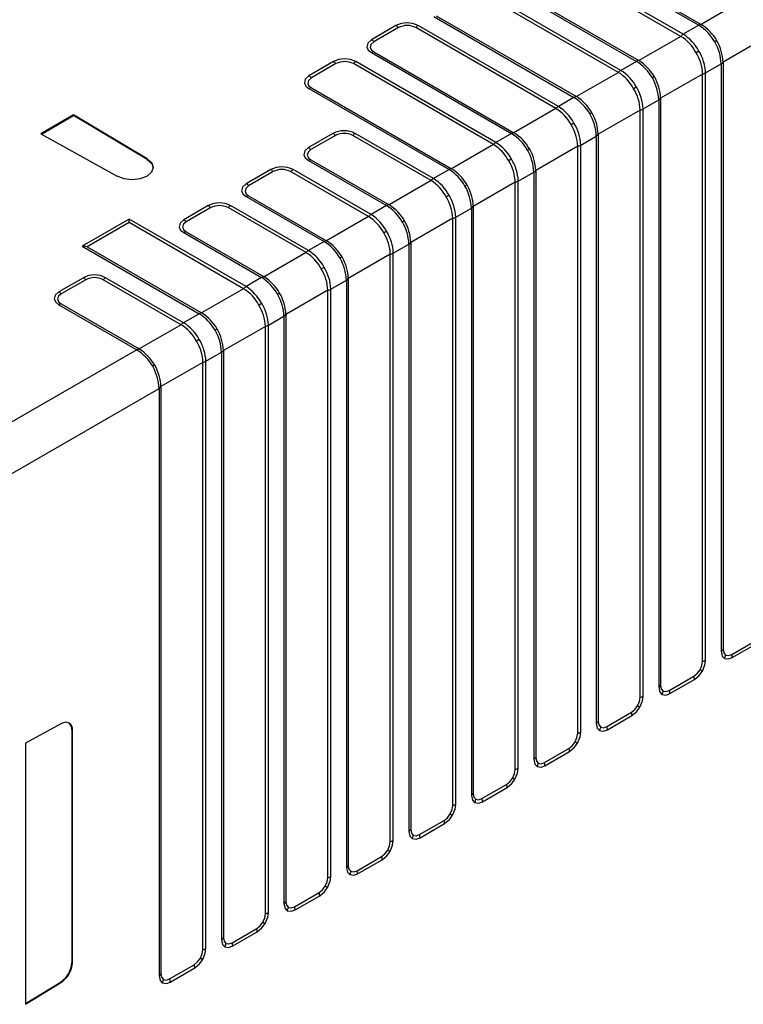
# Model space of a CAD drawing. Header units: millimetres. Extents: x 0 to 1397, y 0 to 1080.
# Tile 23 of 28: x 911 to 969, y 747 to 825. Entities that reach past the tile are written whole.
import ezdxf

# ---------------------------------------------------------------- set-up
doc = ezdxf.new("R2010")
doc.units = ezdxf.units.MM
doc.header["$LTSCALE"] = 5

msp = doc.modelspace()

# ---------------------------------------------------------------- linework, layer by layer
for p, q in [((953.897, 830.65), (964.999, 824.241)), ((954.091, 830.711), (965.194, 824.301)), ((963.571, 823.364), (952.468, 829.774)), ((963.765, 823.528), (952.662, 829.938)), ((948.947, 827.793), (960.05, 821.383)), ((949.141, 827.853), (960.244, 821.444)), ((958.621, 820.507), (947.518, 826.916)), ((958.815, 820.671), (947.712, 827.08)), ((968.52, 826.222), (965.194, 824.301)), ((944.191, 824.996), (955.294, 818.586)), ((940.996, 824.223), (939.047, 823.098)), ((953.865, 817.813), (942.762, 824.223)), ((943.997, 824.936), (955.1, 818.526)), ((964.999, 824.241), (963.765, 823.528)), ((941.19, 824.059), (939.241, 822.934)), ((953.671, 817.649), (942.568, 824.059)), ((963.571, 823.364), (960.244, 821.444)), ((970.243, 823.238), (966.916, 821.317)), ((939.047, 822.078), (950.15, 815.669)), ((939.241, 822.138), (950.344, 815.729)), ((936.046, 821.365), (934.098, 820.241)), ((936.24, 821.201), (934.292, 820.077)), ((948.721, 814.792), (937.619, 821.201)), ((948.916, 814.956), (937.813, 821.365)), ((960.05, 821.383), (958.815, 820.671)), ((965.533, 820.466), (966.767, 821.179)), ((966.767, 821.179), (966.767, 774.634)), ((966.916, 821.317), (966.916, 774.772)), ((958.621, 820.507), (955.294, 818.586)), ((965.294, 820.38), (961.967, 818.46)), ((965.294, 773.835), (965.294, 820.38)), ((965.533, 773.921), (965.533, 820.466)), ((934.098, 819.221), (945.2, 812.811)), ((934.292, 819.281), (945.395, 812.871)), ((955.1, 818.526), (953.865, 817.813)), ((960.583, 817.609), (961.817, 818.322)), ((961.817, 818.322), (961.817, 771.777)), ((961.967, 818.46), (961.967, 771.914)), ((915.451, 817.148), (912.854, 815.648)), ((921.289, 813.658), (915.451, 817.148)), ((915.451, 817.148), (915.451, 817.096)), ((953.671, 817.649), (950.344, 815.729)), ((960.344, 817.523), (957.017, 815.602)), ((960.344, 770.978), (960.344, 817.523)), ((960.583, 771.064), (960.583, 817.609)), ((912.9, 815.623), (915.451, 817.096)), ((921.289, 813.606), (915.451, 817.096)), ((912.854, 815.648), (918.899, 812.278)), ((936.003, 815.674), (934.057, 814.55)), ((943.966, 812.098), (937.772, 815.674)), ((950.15, 815.669), (948.916, 814.956)), ((957.017, 815.602), (957.017, 769.057)), ((936.197, 815.51), (934.251, 814.387)), ((943.772, 811.935), (937.577, 815.51)), ((955.633, 814.751), (956.868, 815.464)), ((956.868, 815.464), (956.868, 768.919)), ((948.721, 814.792), (945.395, 812.871)), ((955.394, 814.665), (952.067, 812.745)), ((955.394, 768.12), (955.394, 814.665)), ((955.633, 768.206), (955.633, 814.751)), ((921.289, 813.606), (921.289, 813.658)), ((934.056, 813.53), (940.251, 809.954)), ((934.251, 813.59), (940.445, 810.014)), ((931.07, 812.808), (929.121, 811.684)), ((931.264, 812.645), (929.315, 811.52)), ((938.822, 809.077), (932.642, 812.645)), ((939.016, 809.241), (932.836, 812.808)), ((945.2, 812.811), (943.966, 812.098)), ((950.683, 811.894), (951.918, 812.607)), ((951.918, 812.607), (951.918, 766.062)), ((952.067, 812.745), (952.067, 766.2)), ((943.772, 811.935), (940.445, 810.014)), ((950.444, 811.808), (947.117, 809.887)), ((950.444, 765.263), (950.444, 811.808)), ((950.683, 765.349), (950.683, 811.894)), ((929.121, 810.664), (935.301, 807.096)), ((929.315, 810.724), (935.495, 807.156)), ((926.12, 809.951), (924.172, 808.826)), ((926.314, 809.787), (924.366, 808.662)), ((933.872, 806.22), (927.693, 809.787)), ((934.066, 806.384), (927.887, 809.951)), ((940.251, 809.954), (939.016, 809.241)), ((945.734, 809.037), (946.968, 809.749)), ((946.968, 809.749), (946.968, 763.204)), ((947.117, 809.887), (947.117, 763.342)), ((919.844, 808.879), (916.129, 806.734)), ((919.844, 808.603), (916.517, 806.683)), ((929.117, 803.526), (919.844, 808.879)), ((919.844, 808.603), (919.844, 808.879)), ((928.922, 803.362), (919.844, 808.603)), ((938.822, 809.077), (935.495, 807.156)), ((945.495, 808.95), (942.168, 807.03)), ((945.495, 762.405), (945.495, 808.95)), ((945.734, 762.491), (945.734, 809.037)), ((924.172, 807.806), (930.351, 804.239)), ((924.366, 807.866), (930.545, 804.299)), ((935.301, 807.096), (934.066, 806.384)), ((942.168, 807.03), (942.168, 760.485)), ((916.129, 806.734), (925.401, 801.381)), ((916.517, 806.683), (925.596, 801.442)), ((933.872, 806.22), (930.545, 804.299)), ((940.784, 806.179), (942.019, 806.892)), ((942.019, 806.892), (942.019, 760.347)), ((940.545, 806.093), (937.218, 804.172)), ((940.545, 759.548), (940.545, 806.093)), ((940.784, 759.634), (940.784, 806.179)), ((916.221, 804.236), (914.272, 803.111)), ((916.415, 804.072), (914.466, 802.947)), ((923.973, 800.505), (917.793, 804.072)), ((924.167, 800.669), (917.987, 804.236)), ((930.351, 804.239), (929.117, 803.526)), ((935.834, 803.322), (937.069, 804.034)), ((937.069, 804.034), (937.069, 757.489)), ((937.218, 804.172), (937.218, 757.627)), ((928.922, 803.362), (925.596, 801.442)), ((935.595, 803.236), (932.268, 801.315)), ((935.595, 756.691), (935.595, 803.236)), ((935.834, 756.777), (935.834, 803.322)), ((914.272, 802.091), (920.452, 798.524)), ((914.466, 802.152), (920.646, 798.584)), ((925.401, 801.381), (924.167, 800.669)), ((930.884, 800.464), (932.119, 801.177)), ((932.119, 801.177), (932.119, 754.632)), ((932.268, 801.315), (932.268, 754.77)), ((923.973, 800.505), (920.646, 798.584)), ((930.645, 800.378), (927.318, 798.458)), ((930.645, 753.833), (930.645, 800.378)), ((930.884, 753.919), (930.884, 800.464)), ((920.452, 798.524), (906.421, 790.424)), ((927.318, 798.458), (927.318, 751.912)), ((925.935, 797.607), (927.169, 798.32)), ((927.169, 798.32), (927.169, 751.775)), ((925.696, 797.521), (922.369, 795.6)), ((925.696, 750.976), (925.696, 797.521)), ((925.935, 751.062), (925.935, 797.607)), ((908.188, 787.362), (922.22, 795.462)), ((922.22, 795.462), (922.22, 748.917)), ((922.369, 795.6), (922.369, 749.055)), ((967.606, 774.374), (969.554, 775.499)), ((967.651, 774.124), (969.599, 775.249)), ((962.656, 771.516), (964.604, 772.641)), ((962.701, 771.266), (964.649, 772.391)), ((957.706, 768.659), (959.655, 769.784)), ((914.495, 768.888), (911.636, 767.353)), ((957.751, 768.409), (959.699, 769.534)), ((915.303, 768.387), (915.303, 749.945)), ((915.348, 768.361), (915.303, 768.387)), ((915.348, 749.919), (915.348, 768.361)), ((911.636, 767.353), (911.636, 746.64)), ((952.756, 765.802), (954.705, 766.926)), ((952.801, 765.552), (954.75, 766.676)), ((947.807, 762.944), (949.755, 764.069)), ((947.852, 762.694), (949.8, 763.819)), ((942.857, 760.087), (944.805, 761.212)), ((942.902, 759.837), (944.85, 760.961)), ((937.907, 757.229), (939.856, 758.354)), ((937.952, 756.979), (939.901, 758.104)), ((932.957, 754.372), (934.906, 755.497)), ((933.002, 754.122), (934.951, 755.247)), ((928.008, 751.514), (929.956, 752.639)), ((928.053, 751.264), (930.001, 752.389)), ((915.303, 749.945), (915.348, 749.919)), ((923.058, 748.657), (925.006, 749.782)), ((923.103, 748.407), (925.051, 749.532)), ((911.636, 746.694), (914.45, 748.432)), ((911.636, 746.64), (914.495, 748.406)), ((914.495, 748.406), (914.45, 748.432))]:
    msp.add_line(p, q)
at = {"flags": 128}
for points in [[(939.047, 823.098), (938.756, 822.832), (938.687, 822.52), (938.801, 822.281), (939.047, 822.078)], [(939.241, 822.934), (939.014, 822.726), (938.96, 822.484), (939.049, 822.298), (939.241, 822.138)], [(966.425, 823.023), (966.352, 822.981), (966.263, 822.929)], [(965.001, 822.201), (964.897, 822.141), (964.775, 822.07)], [(934.098, 820.241), (933.806, 819.975), (933.737, 819.663), (933.851, 819.424), (934.098, 819.221)], [(934.292, 820.077), (934.064, 819.869), (934.011, 819.626), (934.099, 819.44), (934.292, 819.281)], [(961.476, 820.165), (961.402, 820.123), (961.313, 820.072)], [(960.052, 819.343), (959.947, 819.283), (959.826, 819.213)], [(956.526, 817.308), (956.452, 817.266), (956.364, 817.214)], [(955.102, 816.486), (954.998, 816.426), (954.876, 816.356)], [(934.057, 814.55), (933.765, 814.284), (933.696, 813.972), (933.81, 813.733), (934.056, 813.53)], [(934.251, 814.387), (934.023, 814.178), (933.969, 813.936), (934.058, 813.749), (934.251, 813.59)], [(951.576, 814.451), (951.503, 814.408), (951.414, 814.357)], [(921.289, 813.658), (921.643, 813.342), (921.763, 812.972), (921.632, 812.603), (921.268, 812.29), (920.727, 812.081), (920.088, 812.005), (919.447, 812.074), (918.899, 812.278)], [(921.289, 813.606), (921.643, 813.29), (921.763, 812.954)], [(950.152, 813.628), (950.048, 813.569), (949.926, 813.498)], [(929.121, 811.684), (928.83, 811.418), (928.761, 811.106), (928.875, 810.867), (929.121, 810.664)], [(929.315, 811.52), (929.088, 811.312), (929.034, 811.069), (929.123, 810.883), (929.315, 810.724)], [(946.626, 811.593), (946.553, 811.551), (946.464, 811.499)], [(945.202, 810.771), (945.098, 810.711), (944.976, 810.641)], [(924.172, 808.826), (923.881, 808.56), (923.811, 808.249), (923.926, 808.01), (924.172, 807.806)], [(924.366, 808.662), (924.155, 808.479), (924.08, 808.264), (924.155, 808.05), (924.366, 807.866)], [(941.677, 808.736), (941.603, 808.693), (941.514, 808.642)], [(940.253, 807.914), (940.148, 807.854), (940.027, 807.783)], [(916.517, 806.683), (916.304, 806.724), (916.129, 806.734)], [(936.727, 805.878), (936.653, 805.836), (936.565, 805.785)], [(935.303, 805.056), (935.199, 804.996), (935.077, 804.926)], [(914.272, 803.111), (913.981, 802.845), (913.912, 802.534), (914.026, 802.295), (914.272, 802.091)], [(914.466, 802.947), (914.255, 802.764), (914.181, 802.55), (914.255, 802.335), (914.466, 802.152)], [(931.777, 803.021), (931.704, 802.979), (931.615, 802.927)], [(930.353, 802.199), (930.249, 802.139), (930.127, 802.068)], [(926.827, 800.163), (926.754, 800.121), (926.665, 800.07)], [(925.403, 799.341), (925.299, 799.281), (925.177, 799.211)], [(921.878, 797.306), (921.804, 797.264), (921.715, 797.212)], [(966.767, 774.634), (966.852, 774.249), (967.026, 774.062)], [(966.916, 774.772), (966.969, 774.498), (967.118, 774.326)], [(967.118, 774.326), (967.342, 774.283), (967.606, 774.374)], [(965.092, 773.156), (965.241, 773.5), (965.294, 773.835)], [(965.274, 773.051), (965.48, 773.545), (965.533, 773.921)], [(967.026, 774.062), (967.351, 774.012), (967.651, 774.124)], [(964.604, 772.641), (964.868, 772.854), (965.092, 773.156)], [(964.649, 772.391), (965.025, 772.706), (965.274, 773.051)], [(965.092, 773.156), (965.118, 773.14), (965.144, 773.126), (965.169, 773.111), (965.192, 773.098), (965.214, 773.085), (965.236, 773.073), (965.255, 773.061), (965.274, 773.051)], [(961.967, 771.914), (962.019, 771.64), (962.168, 771.468)], [(961.817, 771.777), (961.902, 771.391), (962.076, 771.204)], [(962.076, 771.204), (962.402, 771.154), (962.701, 771.266)], [(962.168, 771.468), (962.392, 771.425), (962.656, 771.516)], [(960.142, 770.298), (960.291, 770.643), (960.344, 770.978)], [(960.324, 770.193), (960.53, 770.688), (960.583, 771.064)], [(959.655, 769.784), (959.918, 769.997), (960.142, 770.298)], [(959.699, 769.534), (960.075, 769.848), (960.324, 770.193)], [(960.142, 770.298), (960.169, 770.283), (960.194, 770.268), (960.219, 770.254), (960.242, 770.24), (960.265, 770.227), (960.286, 770.215), (960.306, 770.204), (960.324, 770.193)], [(956.868, 768.919), (956.952, 768.534), (957.126, 768.347)], [(957.017, 769.057), (957.07, 768.783), (957.219, 768.611)], [(955.192, 767.441), (955.341, 767.785), (955.394, 768.12)], [(955.374, 767.336), (955.58, 767.83), (955.633, 768.206)], [(957.126, 768.347), (957.452, 768.297), (957.751, 768.409)], [(957.219, 768.611), (957.443, 768.568), (957.706, 768.659)], [(954.705, 766.926), (954.969, 767.139), (955.192, 767.441)], [(954.75, 766.676), (955.126, 766.991), (955.374, 767.336)], [(955.192, 767.441), (955.219, 767.426), (955.244, 767.411), (955.269, 767.396), (955.293, 767.383), (955.315, 767.37), (955.336, 767.358), (955.356, 767.346), (955.374, 767.336)], [(951.918, 766.062), (952.002, 765.676), (952.177, 765.49)], [(952.067, 766.2), (952.12, 765.926), (952.269, 765.753)], [(952.269, 765.753), (952.493, 765.71), (952.756, 765.802)], [(950.243, 764.583), (950.392, 764.928), (950.444, 765.263)], [(950.425, 764.478), (950.631, 764.973), (950.683, 765.349)], [(952.177, 765.49), (952.502, 765.44), (952.801, 765.552)], [(949.755, 764.069), (950.019, 764.282), (950.243, 764.583)], [(949.8, 763.819), (950.176, 764.133), (950.425, 764.478)], [(950.243, 764.583), (950.269, 764.568), (950.295, 764.553), (950.319, 764.539), (950.343, 764.525), (950.365, 764.513), (950.386, 764.5), (950.406, 764.489), (950.425, 764.478)], [(947.117, 763.342), (947.17, 763.068), (947.319, 762.896)], [(946.968, 763.204), (947.053, 762.819), (947.227, 762.632)], [(947.227, 762.632), (947.552, 762.582), (947.852, 762.694)], [(947.319, 762.896), (947.543, 762.853), (947.807, 762.944)], [(945.293, 761.726), (945.442, 762.07), (945.495, 762.405)], [(945.475, 761.621), (945.681, 762.116), (945.734, 762.491)], [(944.805, 761.212), (945.069, 761.425), (945.293, 761.726)], [(944.85, 760.961), (945.226, 761.276), (945.475, 761.621)], [(945.293, 761.726), (945.319, 761.711), (945.345, 761.696), (945.37, 761.682), (945.393, 761.668), (945.416, 761.655), (945.437, 761.643), (945.456, 761.631), (945.475, 761.621)], [(942.019, 760.347), (942.103, 759.961), (942.277, 759.775)], [(942.168, 760.485), (942.22, 760.211), (942.37, 760.038)], [(940.343, 758.869), (940.492, 759.213), (940.545, 759.548)], [(940.525, 758.763), (940.731, 759.258), (940.784, 759.634)], [(942.277, 759.775), (942.603, 759.725), (942.902, 759.837)], [(942.37, 760.038), (942.593, 759.995), (942.857, 760.087)], [(939.856, 758.354), (940.119, 758.567), (940.343, 758.869)], [(939.901, 758.104), (940.276, 758.419), (940.525, 758.763)], [(940.343, 758.869), (940.37, 758.853), (940.395, 758.838), (940.42, 758.824), (940.443, 758.811), (940.466, 758.798), (940.487, 758.785), (940.507, 758.774), (940.525, 758.763)], [(937.069, 757.489), (937.153, 757.104), (937.327, 756.917)], [(937.218, 757.627), (937.271, 757.353), (937.42, 757.181)], [(937.42, 757.181), (937.644, 757.138), (937.907, 757.229)], [(935.393, 756.011), (935.542, 756.356), (935.595, 756.691)], [(935.575, 755.906), (935.781, 756.401), (935.834, 756.777)], [(937.327, 756.917), (937.653, 756.867), (937.952, 756.979)], [(934.906, 755.497), (935.17, 755.71), (935.393, 756.011)], [(934.951, 755.247), (935.327, 755.561), (935.575, 755.906)], [(935.393, 756.011), (935.42, 755.996), (935.445, 755.981), (935.47, 755.967), (935.494, 755.953), (935.516, 755.94), (935.537, 755.928), (935.557, 755.917), (935.575, 755.906)], [(932.268, 754.77), (932.321, 754.496), (932.47, 754.324)], [(932.119, 754.632), (932.203, 754.247), (932.378, 754.06)], [(932.378, 754.06), (932.703, 754.01), (933.002, 754.122)], [(932.47, 754.324), (932.694, 754.281), (932.957, 754.372)], [(929.956, 752.639), (930.22, 752.852), (930.444, 753.154)], [(930.444, 753.154), (930.593, 753.498), (930.645, 753.833)], [(930.444, 753.154), (930.47, 753.138), (930.496, 753.124), (930.52, 753.109), (930.544, 753.096), (930.566, 753.083), (930.587, 753.071), (930.607, 753.059), (930.626, 753.049)], [(930.626, 753.049), (930.832, 753.543), (930.884, 753.919)], [(930.001, 752.389), (930.377, 752.704), (930.626, 753.049)], [(927.169, 751.775), (927.254, 751.389), (927.428, 751.202)], [(927.318, 751.912), (927.371, 751.638), (927.52, 751.466)], [(925.494, 750.296), (925.643, 750.641), (925.696, 750.976)], [(925.676, 750.191), (925.882, 750.686), (925.935, 751.062)], [(927.428, 751.202), (927.753, 751.152), (928.053, 751.264)], [(927.52, 751.466), (927.744, 751.423), (928.008, 751.514)], [(925.006, 749.782), (925.27, 749.995), (925.494, 750.296)], [(925.051, 749.532), (925.427, 749.846), (925.676, 750.191)], [(925.494, 750.296), (925.52, 750.281), (925.546, 750.266), (925.571, 750.252), (925.594, 750.238), (925.617, 750.225), (925.638, 750.213), (925.657, 750.202), (925.676, 750.191)], [(922.22, 748.917), (922.304, 748.532), (922.478, 748.345)], [(922.369, 749.055), (922.421, 748.781), (922.571, 748.609)], [(922.571, 748.609), (922.794, 748.566), (923.058, 748.657)], [(922.478, 748.345), (922.804, 748.295), (923.103, 748.407)]]:
    msp.add_lwpolyline(points, dxfattribs=at)
for centre, radius, start, end in [((941.879, 822.514), 1.923, 62.65914, 117.34086), ((940.592, 823.548), 0.787, 40.52748, 59.11488), ((941.879, 822.726), 1.501, 62.66453, 117.33547), ((943.166, 823.548), 0.787, 120.88512, 139.47252), ((965.213, 823.895), 0.406, 92.74558, 121.71628), ((962.967, 821.019), 3.81, 30.10021, 57.75888), ((963.23, 821.176), 3.69, 30.02555, 57.86037), ((964.169, 822.853), 0.787, 120.88512, 139.47252), ((961.847, 820.502), 3.583, 28.30686, 57.63207), ((938.644, 822.423), 0.787, 40.52748, 59.11488), ((961.799, 820.507), 3.362, 27.71202, 58.19986), ((962.96, 821.03), 3.81, 2.24279, 29.8993), ((963.228, 821.179), 3.691, 2.14249, 29.97277), ((939.261, 821.733), 0.406, 92.74558, 121.71628), ((961.933, 820.274), 3.362, 1.80091, 32.28835), ((961.952, 820.318), 3.584, 2.36959, 31.69262), ((936.929, 819.657), 1.923, 62.65914, 117.34086), ((935.642, 820.69), 0.787, 40.52748, 59.11488), ((936.929, 819.868), 1.501, 62.66453, 117.33547), ((938.216, 820.69), 0.787, 120.88512, 139.47252), ((960.263, 821.038), 0.406, 92.74558, 121.71628), ((958.017, 818.161), 3.81, 30.10021, 57.75888), ((958.281, 818.319), 3.69, 30.02555, 57.86037), ((966.575, 821.537), 0.406, 298.27808, 327.24581), ((959.219, 819.996), 0.787, 120.88512, 139.47252), ((956.849, 817.65), 3.362, 27.71202, 58.19986), ((956.897, 817.644), 3.583, 28.30686, 57.63207), ((965.15, 821.154), 0.787, 280.5256, 299.10958), ((933.694, 819.566), 0.787, 40.52748, 59.11488), ((958.01, 818.172), 3.81, 2.24279, 29.8993), ((958.278, 818.322), 3.691, 2.14249, 29.97277), ((934.311, 818.875), 0.406, 92.74558, 121.71628), ((956.984, 817.417), 3.362, 1.80091, 32.28835), ((957.002, 817.461), 3.584, 2.36959, 31.69262), ((955.314, 818.18), 0.406, 92.74558, 121.71628), ((953.068, 815.304), 3.81, 30.10021, 57.75888), ((953.331, 815.462), 3.69, 30.02555, 57.86037), ((961.625, 818.679), 0.406, 298.27808, 327.24581), ((954.269, 817.138), 0.787, 120.88512, 139.47252), ((951.9, 814.792), 3.362, 27.71202, 58.19986), ((951.947, 814.787), 3.583, 28.30686, 57.63207), ((953.06, 815.315), 3.81, 2.24279, 29.8993), ((953.329, 815.464), 3.691, 2.14249, 29.97277), ((960.2, 818.296), 0.787, 280.5256, 299.10958), ((952.053, 814.603), 3.584, 2.36959, 31.69262), ((936.888, 813.963), 1.926, 62.67789, 117.34227), ((935.6, 814.999), 0.787, 40.52748, 59.11488), ((936.888, 814.175), 1.503, 62.68774, 117.33809), ((938.175, 814.999), 0.787, 120.88512, 139.47252), ((950.364, 815.323), 0.406, 92.74558, 121.71628), ((948.118, 812.446), 3.81, 30.10021, 57.75888), ((948.381, 812.604), 3.69, 30.02555, 57.86037), ((952.034, 814.56), 3.362, 1.80091, 32.28835), ((956.675, 815.822), 0.406, 298.27808, 327.24581), ((949.319, 814.281), 0.787, 120.88512, 139.47252), ((946.997, 811.929), 3.583, 28.30686, 57.63207), ((933.653, 813.875), 0.787, 40.52748, 59.11488), ((946.95, 811.935), 3.362, 27.71202, 58.19986), ((948.111, 812.458), 3.81, 2.24279, 29.8993), ((948.379, 812.607), 3.691, 2.14249, 29.97277), ((955.25, 815.439), 0.787, 280.5256, 299.10958), ((934.27, 813.184), 0.406, 92.74558, 121.71628), ((947.084, 811.702), 3.362, 1.80091, 32.28835), ((947.103, 811.746), 3.584, 2.36959, 31.69262), ((931.953, 811.1), 1.923, 62.65914, 117.34086), ((930.666, 812.133), 0.787, 40.52748, 59.11488), ((931.953, 811.311), 1.501, 62.66453, 117.33547), ((933.24, 812.133), 0.787, 120.88512, 139.47252), ((945.414, 812.466), 0.406, 92.74558, 121.71628), ((943.168, 809.589), 3.81, 30.10021, 57.75888), ((943.431, 809.747), 3.69, 30.02555, 57.86037), ((951.726, 812.964), 0.406, 298.27808, 327.24581), ((928.718, 811.009), 0.787, 40.52748, 59.11488), ((944.37, 811.423), 0.787, 120.88512, 139.47252), ((942, 809.077), 3.362, 27.71202, 58.19986), ((942.048, 809.072), 3.583, 28.30686, 57.63207), ((950.301, 812.581), 0.787, 280.5256, 299.10958), ((943.161, 809.6), 3.81, 2.24279, 29.8993), ((943.429, 809.749), 3.691, 2.14249, 29.97277), ((927.003, 808.241), 1.925, 62.67821, 117.32179), ((929.335, 810.318), 0.406, 92.74558, 121.71628), ((942.134, 808.845), 3.362, 1.80091, 32.28835), ((942.153, 808.888), 3.584, 2.36959, 31.69262), ((925.716, 809.276), 0.787, 40.52748, 59.11488), ((927.003, 808.453), 1.502, 62.68367, 117.31633), ((928.29, 809.276), 0.787, 120.88512, 139.47252), ((940.464, 809.608), 0.406, 92.74558, 121.71628), ((938.218, 806.731), 3.81, 30.10021, 57.75888), ((938.482, 806.889), 3.69, 30.02555, 57.86037), ((946.776, 810.107), 0.406, 298.27808, 327.24581), ((923.768, 808.151), 0.787, 40.52748, 59.11488), ((939.42, 808.566), 0.787, 120.88512, 139.47252), ((937.05, 806.22), 3.362, 27.71202, 58.19986), ((937.098, 806.215), 3.583, 28.30686, 57.63207), ((938.211, 806.743), 3.81, 2.24279, 29.8993), ((938.479, 806.892), 3.691, 2.14249, 29.97277), ((945.351, 809.724), 0.787, 280.5256, 299.10958), ((924.385, 807.461), 0.406, 92.74558, 121.71628), ((937.185, 805.987), 3.362, 1.80091, 32.28835), ((937.203, 806.031), 3.584, 2.36959, 31.69262), ((935.515, 806.751), 0.406, 92.74558, 121.71628), ((933.269, 803.874), 3.81, 30.10021, 57.75888), ((933.532, 804.032), 3.69, 30.02555, 57.86037), ((941.826, 807.25), 0.406, 298.27808, 327.24581), ((934.47, 805.709), 0.787, 120.88512, 139.47252), ((932.101, 803.362), 3.362, 27.71202, 58.19986), ((932.148, 803.357), 3.583, 28.30686, 57.63207), ((933.261, 803.885), 3.81, 2.24279, 29.8993), ((933.53, 804.034), 3.691, 2.14249, 29.97277), ((940.401, 806.866), 0.787, 280.5256, 299.10958), ((932.235, 803.13), 3.362, 1.80091, 32.28835), ((932.254, 803.174), 3.584, 2.36959, 31.69262), ((917.104, 802.526), 1.925, 62.67821, 117.32179), ((915.817, 803.561), 0.787, 40.52748, 59.11488), ((917.104, 802.738), 1.502, 62.68367, 117.31633), ((918.391, 803.561), 0.787, 120.88512, 139.47252), ((930.565, 803.893), 0.406, 92.74558, 121.71628), ((928.319, 801.016), 3.81, 30.1006, 57.75849), ((928.582, 801.174), 3.69, 30.02555, 57.86037), ((936.876, 804.392), 0.406, 298.27808, 327.24581), ((913.868, 802.436), 0.787, 40.52748, 59.11488), ((929.52, 802.851), 0.787, 120.88512, 139.47252), ((927.151, 800.505), 3.362, 27.71202, 58.19986), ((927.198, 800.5), 3.583, 28.30688, 57.63206), ((935.451, 804.009), 0.787, 280.5256, 299.10958), ((928.312, 801.028), 3.81, 2.24279, 29.8993), ((928.58, 801.177), 3.691, 2.14249, 29.97277), ((914.486, 801.746), 0.406, 92.74558, 121.71628), ((927.285, 800.272), 3.362, 1.80091, 32.28835), ((927.304, 800.316), 3.584, 2.36959, 31.69262), ((925.615, 801.036), 0.406, 92.74558, 121.71628), ((923.369, 798.159), 3.81, 30.1006, 57.75849), ((923.632, 798.317), 3.69, 30.02555, 57.86037), ((931.927, 801.535), 0.406, 298.27808, 327.24581), ((924.571, 799.994), 0.787, 120.88512, 139.47252), ((922.201, 797.648), 3.362, 27.71202, 58.19986), ((922.249, 797.642), 3.583, 28.30688, 57.63206), ((923.362, 798.17), 3.81, 2.24279, 29.8993), ((923.63, 798.32), 3.691, 2.14249, 29.97277), ((930.502, 801.152), 0.787, 280.5256, 299.10958), ((922.335, 797.415), 3.362, 1.80091, 32.28835), ((922.354, 797.459), 3.584, 2.36959, 31.69262), ((920.665, 798.178), 0.406, 92.74558, 121.71628), ((918.419, 795.302), 3.81, 30.10021, 57.75888), ((918.683, 795.46), 3.69, 30.02555, 57.86037), ((926.977, 798.677), 0.406, 298.27808, 327.24581), ((918.412, 795.313), 3.81, 2.24279, 29.8993), ((918.68, 795.462), 3.691, 2.14249, 29.97277), ((925.552, 798.294), 0.787, 280.5256, 299.10958), ((922.027, 795.82), 0.406, 298.27808, 327.24581), ((966.575, 774.992), 0.406, 298.27808, 327.24581), ((966.384, 774.435), 0.743, 329.85546, 351.53723), ((966.864, 774.112), 0.787, 0.88747, 19.47264), ((965.15, 774.609), 0.787, 280.5256, 299.10958), ((961.625, 772.134), 0.406, 298.27808, 327.24581), ((963.863, 772.379), 0.787, 0.88747, 19.47264), ((961.434, 771.577), 0.743, 329.85546, 351.53723), ((961.914, 771.254), 0.787, 0.88747, 19.47264), ((960.2, 771.751), 0.787, 280.5256, 299.10958), ((958.913, 769.522), 0.787, 0.88747, 19.47264), ((914.814, 768.452), 0.541, 350.33483, 126.19121), ((914.664, 768.445), 0.642, 354.76352, 51.19395), ((956.675, 769.277), 0.406, 298.27808, 327.24581), ((955.25, 768.894), 0.787, 280.5256, 299.10958), ((956.484, 768.72), 0.743, 329.85546, 351.53723), ((956.965, 768.397), 0.787, 0.88747, 19.47264), ((953.963, 766.664), 0.787, 0.88747, 19.47264), ((951.726, 766.419), 0.406, 298.27808, 327.24581), ((951.534, 765.863), 0.743, 329.85546, 351.53723), ((952.015, 765.539), 0.787, 0.88747, 19.47264), ((950.301, 766.036), 0.787, 280.5256, 299.10958), ((946.776, 763.562), 0.406, 298.27808, 327.24581), ((949.013, 763.807), 0.787, 0.88747, 19.47264), ((946.585, 763.005), 0.743, 329.85546, 351.53723), ((947.065, 762.682), 0.787, 0.88747, 19.47264), ((945.351, 763.179), 0.787, 280.5256, 299.10958), ((944.064, 760.949), 0.787, 0.88747, 19.47264), ((941.826, 760.705), 0.406, 298.27808, 327.24581), ((940.401, 760.321), 0.787, 280.5256, 299.10958), ((941.635, 760.148), 0.743, 329.85546, 351.53723), ((942.115, 759.825), 0.787, 0.88747, 19.47264), ((939.114, 758.092), 0.787, 0.88747, 19.47264), ((936.876, 757.847), 0.406, 298.27808, 327.24581), ((936.685, 757.29), 0.743, 329.85546, 351.53723), ((937.166, 756.967), 0.787, 0.88747, 19.47264), ((935.451, 757.464), 0.787, 280.5256, 299.10958), ((934.164, 755.234), 0.787, 0.88747, 19.47264), ((931.927, 754.99), 0.406, 298.27808, 327.24581), ((931.736, 754.433), 0.743, 329.85546, 351.53723), ((932.216, 754.11), 0.787, 0.88747, 19.47264), ((930.502, 754.607), 0.787, 280.5256, 299.10958), ((929.214, 752.377), 0.787, 0.88747, 19.47264), ((926.977, 752.132), 0.406, 298.27808, 327.24581), ((925.552, 751.749), 0.787, 280.5256, 299.10958), ((926.786, 751.575), 0.743, 329.85546, 351.53723), ((927.266, 751.252), 0.787, 0.88747, 19.47264), ((913.375, 750.035), 1.931, 303.85004, 357.3048), ((913.419, 750.009), 1.931, 303.85004, 357.3048), ((924.265, 749.52), 0.787, 0.88747, 19.47264), ((922.027, 749.275), 0.406, 298.27808, 327.24581), ((921.836, 748.718), 0.743, 329.85546, 351.53723), ((922.316, 748.395), 0.787, 0.88747, 19.47264)]:
    msp.add_arc(centre, radius, start, end)

doc.saveas('drawing.dxf')
